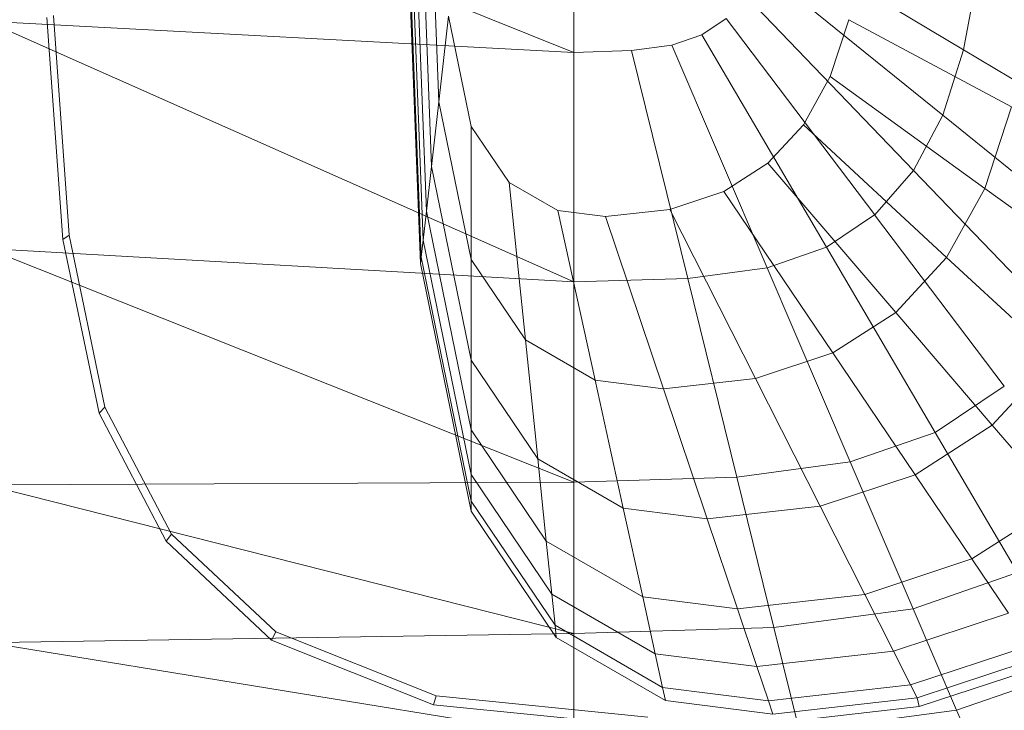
# Model space of a CAD drawing. Header units: metres. Extents: x 397.7 to 427.5, y 12.7 to 28.4.
# Tile 23 of 124: x 404.474 to 404.646, y 26.38 to 26.501. Entities that reach past the tile are written whole.
import ezdxf

# ---------------------------------------------------------------- set-up
doc = ezdxf.new("R2010")
doc.units = ezdxf.units.M
doc.layers.add('02_MOBILIARIO', color=7, linetype='Continuous', lineweight=18)
doc.layers.add('A-DETL-____-MBND', color=7, linetype='Continuous', lineweight=18)

# ---------------------------------------------------------------- blocks, each defined once
blk = doc.blocks.new('Family - Rentamans P2-152946-05_PCI_P2')
at = {"layer": 'A-DETL-____-MBND', "color": 253, "true_color": 0xaaaaaa}
for p, q in [((0, 0.18276), (0.10273, 0.14157)), ((0.07584, 0.10456), (0.07287, 0.18276)), ((0.07598, 0.10571), (0.07304, 0.18276)), ((0.07689, 0.11374), (0.07426, 0.18276)), ((0.07778, 0.12158), (0.07545, 0.18276)), ((0.07907, 0.13292), (0.07717, 0.18276)), ((0.10273, 0.18276), (0.10273, 0.14157)), ((0.07631, 0.10869), (0.074, 0.1695)), ((0.17092, 0.14201), (0.13724, 0.16214)), ((0.16731, 0.13056), (0.13541, 0.15634)), ((0.1733, 0.15486), (0.17092, 0.14201)), ((0.16218, 0.12086), (0.13282, 0.15143)), ((0.10273, 0.14157), (0, 0.14702)), ((0, 0.14702), (0.10273, 0.10137)), ((0.01327, 0.10879), (0.01046, 0.14766)), ((0.01437, 0.10952), (0.01159, 0.14801)), ((0.08078, 0.14793), (0.07907, 0.13292)), ((0.08473, 0.12861), (0.08078, 0.14793)), ((0.12937, 0.14751), (0.12509, 0.14464)), ((0.15537, 0.1131), (0.12937, 0.14751)), ((0.15084, 0.14729), (0.14756, 0.13732)), ((0.17934, 0.13201), (0.15084, 0.14729)), ((0.12509, 0.14464), (0.11983, 0.14281)), ((0.14692, 0.10743), (0.12509, 0.14464)), ((0.10273, 0.14157), (0.11281, 0.14187)), ((0.10273, 0.14157), (0.10273, 0.10137)), ((0.11983, 0.14281), (0.11281, 0.14187)), ((0.11281, 0.14187), (0.12264, 0.10196)), ((0.11983, 0.14281), (0.13653, 0.10383)), ((0.17092, 0.14201), (0.16731, 0.13056)), ((0.20031, 0.12445), (0.17092, 0.14201)), ((0.14756, 0.13732), (0.14288, 0.12888)), ((0.17464, 0.11773), (0.14756, 0.13732)), ((0.07907, 0.13292), (0.07778, 0.12158)), ((0.08473, 0.10527), (0.07907, 0.13292)), ((0.17934, 0.13201), (0.17464, 0.11773)), ((0.16731, 0.13056), (0.16218, 0.12086)), ((0.19515, 0.10805), (0.16731, 0.13056)), ((0.09137, 0.11877), (0.08473, 0.12861)), ((0.08473, 0.12861), (0.08473, 0.10527)), ((0.14288, 0.12888), (0.13667, 0.12213)), ((0.16795, 0.10565), (0.14288, 0.12888)), ((0.07778, 0.12158), (0.07689, 0.11374)), ((0.08473, 0.08764), (0.07778, 0.12158)), ((0.13667, 0.12213), (0.12897, 0.11719)), ((0.13667, 0.12213), (0.15906, 0.09599)), ((0.16218, 0.12086), (0.15537, 0.1131)), ((0.18781, 0.09417), (0.16218, 0.12086)), ((0.09989, 0.11385), (0.09137, 0.11877)), ((0.09137, 0.11877), (0.09423, 0.09119)), ((0.17464, 0.11773), (0.16795, 0.10565)), ((0.19509, 0.10294), (0.17464, 0.11773)), ((0.12897, 0.11719), (0.1195, 0.11406)), ((0.12897, 0.11719), (0.14804, 0.08893)), ((0.10826, 0.11279), (0.09989, 0.11385)), ((0.09989, 0.11385), (0.10642, 0.08414)), ((0.1195, 0.11406), (0.10826, 0.11279)), ((0.1195, 0.11406), (0.13449, 0.08444)), ((0.07689, 0.11374), (0.07631, 0.10869)), ((0.08473, 0.07545), (0.07689, 0.11374)), ((0.10826, 0.11279), (0.1184, 0.08263)), ((0.15536, 0.1131), (0.14692, 0.10743)), ((0.17806, 0.08308), (0.15536, 0.1131)), ((0.01437, 0.10952), (0.01327, 0.10879)), ((0.01958, 0.07835), (0.01327, 0.10879)), ((0.02062, 0.07939), (0.01437, 0.10952)), ((0.07631, 0.10869), (0.07598, 0.1057)), ((0.08473, 0.0676), (0.07631, 0.10869)), ((0.10273, 0.10137), (0, 0.10722)), ((0, 0.10722), (0.10273, 0.06628)), ((0.14692, 0.10743), (0.13653, 0.10383)), ((0.14692, 0.10743), (0.16597, 0.07496)), ((0.07598, 0.10571), (0.07584, 0.10456)), ((0.08473, 0.06296), (0.07598, 0.1057)), ((0.09423, 0.09119), (0.08473, 0.10527)), ((0.08473, 0.10527), (0.08473, 0.08764)), ((0.16795, 0.10565), (0.15906, 0.09599)), ((0.18688, 0.08811), (0.16795, 0.10565)), ((0.08473, 0.06117), (0.07584, 0.10456)), ((0.13653, 0.10383), (0.12264, 0.10196)), ((0.13653, 0.10383), (0.1511, 0.06981)), ((0.12264, 0.10196), (0.10273, 0.10137)), ((0.12264, 0.10196), (0.13123, 0.06713)), ((0.10273, 0.10137), (0.10273, 0.06628)), ((0.15906, 0.09599), (0.14804, 0.08893)), ((0.15906, 0.09599), (0.17596, 0.07625)), ((0.10642, 0.08414), (0.09423, 0.09119)), ((0.09423, 0.09119), (0.09638, 0.07036)), ((0.14804, 0.08893), (0.13449, 0.08444)), ((0.14804, 0.08893), (0.16244, 0.06758)), ((0.18688, 0.08811), (0.17596, 0.07625)), ((0.09638, 0.07036), (0.08473, 0.08764)), ((0.08473, 0.08764), (0.08473, 0.07545)), ((0.1184, 0.08263), (0.10642, 0.08414)), ((0.10642, 0.08414), (0.11135, 0.0617)), ((0.13449, 0.08444), (0.1184, 0.08263)), ((0.13449, 0.08444), (0.14581, 0.06207)), ((0.17806, 0.08308), (0.16597, 0.07496)), ((0.1184, 0.08263), (0.12606, 0.05985)), ((0.02062, 0.07939), (0.01958, 0.07835)), ((0.03228, 0.05718), (0.02062, 0.07939)), ((0.03136, 0.05592), (0.01958, 0.07835)), ((0.17596, 0.07625), (0.16244, 0.06758)), ((0.17596, 0.07625), (0.18765, 0.06261)), ((0.09788, 0.05596), (0.08473, 0.07545)), ((0.08473, 0.07545), (0.08473, 0.0676)), ((0.16597, 0.07496), (0.1511, 0.06981)), ((0.16597, 0.07496), (0.18036, 0.05043)), ((0.11135, 0.0617), (0.09638, 0.07036)), ((0.09638, 0.07036), (0.09788, 0.05596)), ((0.1511, 0.06981), (0.13123, 0.06713)), ((0.1511, 0.06981), (0.1621, 0.04411)), ((0.08473, 0.06296), (0.08473, 0.0676)), ((0.09884, 0.04668), (0.08473, 0.0676)), ((0.16244, 0.06758), (0.14581, 0.06207)), ((0.16244, 0.06758), (0.17239, 0.05283)), ((0.10273, 0.06628), (0, 0.06579)), ((0, 0.06579), (0.10273, 0.03978)), ((0.13123, 0.06713), (0.10273, 0.06628)), ((0.10273, 0.06628), (0.10273, 0.03978)), ((0.13123, 0.06713), (0.13772, 0.04082)), ((0.08473, 0.06117), (0.08473, 0.06296)), ((0.09941, 0.0412), (0.08473, 0.06296)), ((0.14581, 0.06207), (0.12606, 0.05985)), ((0.14581, 0.06207), (0.15363, 0.04662)), ((0.18765, 0.06261), (0.17239, 0.05283)), ((0.09963, 0.03908), (0.08473, 0.06117)), ((0.12606, 0.05985), (0.11135, 0.0617)), ((0.11135, 0.0617), (0.11476, 0.0462)), ((0.12606, 0.05985), (0.13135, 0.04411)), ((0.03228, 0.05718), (0.03136, 0.05592)), ((0.05051, 0.04004), (0.03228, 0.05718)), ((0.04977, 0.03861), (0.03136, 0.05592)), ((0.11476, 0.0462), (0.09788, 0.05596)), ((0.09788, 0.05596), (0.09884, 0.04668)), ((0.17239, 0.05283), (0.15363, 0.04662)), ((0.17239, 0.05283), (0.17881, 0.04332)), ((0.18036, 0.05043), (0.1621, 0.04411)), ((0.11696, 0.0362), (0.09884, 0.04668)), ((0.09884, 0.04668), (0.09941, 0.0412)), ((0.15363, 0.04662), (0.13135, 0.04411)), ((0.15363, 0.04662), (0.15867, 0.03665)), ((0.13135, 0.04411), (0.11476, 0.0462)), ((0.11476, 0.0462), (0.11696, 0.0362)), ((0.13135, 0.04411), (0.13476, 0.03396)), ((0.1621, 0.04411), (0.13772, 0.04082)), ((0.17881, 0.04332), (0.15867, 0.03665)), ((0.1621, 0.04411), (0.16971, 0.02635)), ((0.10273, 0.03978), (0, 0.03818)), ((0.05051, 0.04004), (0.04977, 0.03861)), ((0.07861, 0.02883), (0.05051, 0.04004)), ((0.11825, 0.0303), (0.09941, 0.0412)), ((0.09941, 0.0412), (0.09963, 0.03908)), ((0.13772, 0.04082), (0.10273, 0.03978)), ((0.10273, 0.03978), (0.10273, 0.02147)), ((0.13772, 0.04082), (0.1422, 0.02264)), ((0, 0.03818), (0.10273, 0.02147)), ((0.07816, 0.02729), (0.04977, 0.03861)), ((0.11875, 0.02802), (0.09963, 0.03908)), ((0.13476, 0.03396), (0.11696, 0.0362)), ((0.11696, 0.0362), (0.11825, 0.0303)), ((0.15867, 0.03665), (0.13476, 0.03396)), ((0.15867, 0.03665), (0.16165, 0.03076)), ((0.1826, 0.0377), (0.16165, 0.03076)), ((0.18406, 0.03553), (0.1628, 0.0285)), ((0.13476, 0.03396), (0.13678, 0.02796)), ((0.18466, 0.03406), (0.16318, 0.02695)), ((0.16971, 0.02635), (0.1903, 0.03348)), ((0.13678, 0.02796), (0.11825, 0.0303)), ((0.11825, 0.0303), (0.11875, 0.02802)), ((0.16165, 0.03076), (0.13678, 0.02796)), ((0.16165, 0.03076), (0.1628, 0.0285)), ((0.07861, 0.02883), (0.07816, 0.02729)), ((0.11566, 0.02511), (0.07861, 0.02883)), ((0.13755, 0.02565), (0.11875, 0.02802)), ((0.13678, 0.02796), (0.13755, 0.02565)), ((0.1628, 0.0285), (0.13755, 0.02565)), ((0.1628, 0.0285), (0.16318, 0.02695)), ((0.11557, 0.02353), (0.07816, 0.02729)), ((0.16318, 0.02695), (0.13769, 0.02408)), ((0.16971, 0.02635), (0.1422, 0.02264)), ((0.16971, 0.02635), (0.17461, 0.0149))]:
    blk.add_line(p, q, dxfattribs=at)
blk = doc.blocks.new('LONDR55-XX_ZZ-ARQ-CAA-M3D-Londres55_ifc-1-05_PCI_P2')
at = {"layer": '02_MOBILIARIO', "color": 253, "lineweight": 18, "true_color": 0xaaaaaa}
blk.add_blockref('Family - Rentamans P2-152946-05_PCI_P2', (404.46838, 26.35391), dxfattribs=at)

msp = doc.modelspace()

# ---------------------------------------------------------------- block references
at = {"lineweight": 5}
msp.add_blockref('LONDR55-XX_ZZ-ARQ-CAA-M3D-Londres55_ifc-1-05_PCI_P2', (0, 0), dxfattribs=at)

doc.saveas('drawing.dxf')
